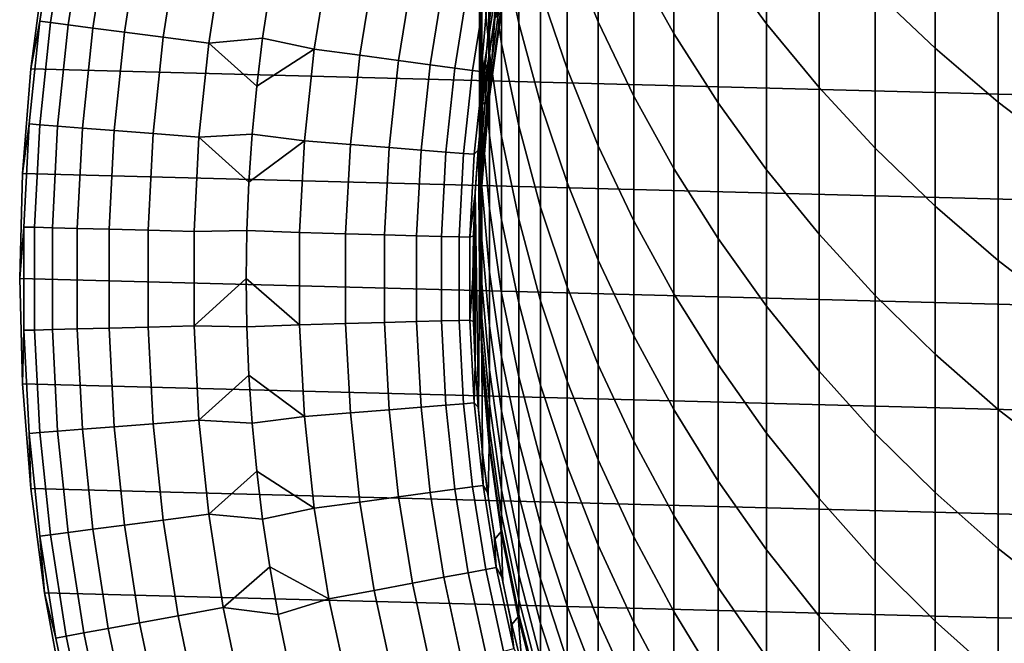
# Model space of a CAD drawing. Header units: metres. Extents: x -28 to 70, y -218 to 27.
# Tile 24 of 246: x -15.5 to -7.9, y -202.86 to -198.05. Entities that reach past the tile are written whole.
import ezdxf

# ---------------------------------------------------------------- set-up
doc = ezdxf.new("R2010")
doc.units = ezdxf.units.M
doc.layers.add('solid_10_261_002_XXX', color=7, linetype='CONTINUOUS')

msp = doc.modelspace()

# ---------------------------------------------------------------- linework, layer by layer
at = {"layer": 'solid_10_261_002_XXX'}
for points in [[(-10.105136, -196.377762, 397.230774), (-10.105136, -197.571808, 394.581421), (-9.731189, -198.082794, 394.803375), (-9.731189, -196.882507, 397.466583)], [(-11.272079, -196.456177, 391.000641), (-11.272079, -197.480026, 388.351501), (-11.031618, -198.067337, 388.569305), (-11.031618, -197.037323, 391.234406)], [(-10.756376, -196.49617, 394.114197), (-10.756376, -197.605042, 391.462799), (-10.447225, -198.157532, 391.685028), (-10.447225, -197.042374, 394.35144)], [(-8.892533, -196.545959, 400.564941), (-8.892533, -197.831009, 397.90976), (-8.430468, -198.27179, 398.115723), (-8.430468, -196.980942, 400.782837)], [(-11.777773, -196.588577, 385.048706), (-11.777773, -197.449799, 382.398163), (-11.645746, -198.078171, 382.592896), (-11.645746, -197.211395, 385.260529)], [(15.415094, -198.429962, 220.899994), (-15.309128, -197.625046, 220.899994), (-15.161278, -196.827393, 220.899994), (15.309128, -197.625046, 220.899994)], [(-11.872668, -196.815323, 382.201569), (-11.872668, -197.598694, 379.545868), (-11.777773, -198.238297, 379.725067), (-11.777773, -197.449799, 382.398163)], [(-11.930133, -196.954971, 379.365509), (-11.930133, -197.660812, 376.707062), (-11.872668, -198.309219, 376.869781), (-11.872668, -197.598694, 379.545868)], [(-11.477005, -196.880981, 388.129333), (-11.477005, -197.826233, 385.469635), (-11.272079, -198.431122, 385.675354), (-11.272079, -197.480026, 388.351501)], [(-9.731189, -196.882507, 397.466583), (-9.731189, -198.082794, 394.803375), (-9.326563, -198.57373, 395.016602), (-9.326563, -197.367432, 397.693146)], [(-11.932165, -196.984268, 373.739502), (-11.932165, -197.536423, 371.082367), (-11.949986, -198.194946, 371.209839), (-11.949986, -197.639053, 373.884918)], [(-11.949986, -197.0103, 376.543823), (-11.949986, -197.639053, 373.884918), (-11.930133, -198.293777, 374.030334), (-11.930133, -197.660812, 376.707062)], [(-8.430468, -196.980942, 400.782837), (-8.430468, -198.27179, 398.115723), (-7.941825, -198.688385, 398.310364), (-7.941825, -197.392075, 400.9888)], [(-11.783843, -197.101257, 365.546265), (-11.783843, -197.429581, 362.888977), (-11.876726, -198.090134, 362.961456), (-11.876726, -197.759583, 365.636749)], [(-11.031618, -197.037323, 391.234406), (-11.031618, -198.067337, 388.569305), (-10.756376, -198.641083, 388.782074), (-10.756376, -197.605042, 391.462799)], [(-10.447225, -197.042374, 394.35144), (-10.447225, -198.157532, 391.685028), (-10.105136, -198.693039, 391.900452), (-10.105136, -197.571808, 394.581421)], [(-11.645746, -197.211395, 385.260529), (-11.645746, -198.078171, 382.592896), (-11.477005, -198.698486, 382.785126), (-11.477005, -197.826233, 385.469635)], [(-15.222069, -197.276031, 284.28064), (-15.309169, -197.625259, 282.899994), (-15.41509, -198.42981, 282.899994), (-15.344686, -198.063324, 284.28064)], [(-15.262918, -198.073914, 285.668823), (-15.140955, -197.290817, 285.668823), (-15.222069, -197.276031, 284.28064), (-15.344686, -198.063324, 284.28064)], [(-15.126529, -198.091568, 287.052612), (-15.005654, -197.315475, 287.052612), (-15.140955, -197.290817, 285.668823), (-15.262918, -198.073914, 285.668823)], [(-14.93573, -198.116272, 288.429871), (-14.816381, -197.34996, 288.429871), (-15.005654, -197.315475, 287.052612), (-15.126529, -198.091568, 287.052612)], [(-14.690825, -198.14798, 289.798401), (-14.573432, -197.394241, 289.798401), (-14.816381, -197.34996, 288.429871), (-14.93573, -198.116272, 288.429871)], [(-14.392199, -198.186646, 291.156036), (-14.277193, -197.448227, 291.156036), (-14.573432, -197.394241, 289.798401), (-14.690825, -198.14798, 289.798401)], [(-11.876726, -197.356079, 368.302002), (-11.876726, -197.759583, 365.636749), (-11.932165, -198.422028, 365.727783), (-11.932165, -198.015808, 368.411133)], [(-9.326563, -197.367432, 397.693146), (-9.326563, -198.57373, 395.016602), (-8.892533, -199.04306, 395.220459), (-8.892533, -197.831009, 397.90976)], [(-7.941825, -197.392075, 400.9888), (-7.941825, -198.688385, 398.310364), (-7.428144, -199.079468, 398.493073), (-7.428144, -197.778015, 401.182159)], [(-14.040324, -198.232193, 292.50061), (-13.92813, -197.511826, 292.50061), (-14.277193, -197.448227, 291.156036), (-14.392199, -198.186646, 291.156036)], [(-11.783843, -197.429581, 362.888977), (-11.783843, -197.685196, 360.223724), (-11.876726, -198.347473, 360.278107), (-11.876726, -198.090134, 362.961456)], [(-11.777773, -197.449799, 382.398163), (-11.777773, -198.238297, 379.725067), (-11.645746, -198.87175, 379.902557), (-11.645746, -198.078171, 382.592896)], [(-11.272079, -197.480026, 388.351501), (-11.272079, -198.431122, 385.675354), (-11.031618, -199.02417, 385.877045), (-11.031618, -198.067337, 388.569305)], [(-13.624127, -198.193756, 293.828735), (-13.568865, -197.8255, 293.828735), (-13.92813, -197.511826, 292.50061), (-14.040324, -198.232193, 292.50061)], [(-11.932165, -197.536423, 371.082367), (-11.932165, -198.015808, 368.411133), (-11.949986, -198.677551, 368.520569), (-11.949986, -198.194946, 371.209839)], [(15.478722, -199.238312, 220.899994), (-15.415094, -198.429962, 220.899994), (-15.309128, -197.625046, 220.899994), (15.415094, -198.429962, 220.899994)], [(-15.41509, -198.42981, 282.899994), (-15.309169, -197.625259, 282.899994), (-15.309128, -197.625046, 220.899994), (-15.415094, -198.429962, 220.899994)], [(-13.224446, -198.279114, 295.15686), (-13.111452, -197.577789, 295.15686), (-13.568865, -197.8255, 293.828735), (-13.624127, -198.193756, 293.828735)], [(-12.872774, -198.326202, 296.501465), (-12.762785, -197.643524, 296.501465), (-13.111452, -197.577789, 295.15686), (-13.224446, -198.279114, 295.15686)], [(-11.949986, -197.639053, 373.884918), (-11.949986, -198.194946, 371.209839), (-11.930133, -198.853394, 371.337311), (-11.930133, -198.293777, 374.030334)], [(-11.872668, -197.598694, 379.545868), (-11.872668, -198.309219, 376.869781), (-11.777773, -198.953476, 377.031464), (-11.777773, -198.238297, 379.725067)], [(-10.756376, -197.605042, 391.462799), (-10.756376, -198.641083, 388.782074), (-10.447225, -199.199432, 388.989136), (-10.447225, -198.157532, 391.685028)], [(-10.105136, -197.571808, 394.581421), (-10.105136, -198.693039, 391.900452), (-9.731189, -199.2099, 392.108368), (-9.731189, -198.082794, 394.803375)], [(-12.57432, -198.366165, 297.8591), (-12.466881, -197.699326, 297.8591), (-12.762785, -197.643524, 296.501465), (-12.872774, -198.326202, 296.501465)], [(-12.329555, -198.398941, 299.227631), (-12.224208, -197.745087, 299.227631), (-12.466881, -197.699326, 297.8591), (-12.57432, -198.366165, 297.8591)], [(-11.930133, -197.660812, 376.707062), (-11.930133, -198.293777, 374.030334), (-11.872668, -198.946396, 374.175262), (-11.872668, -198.309219, 376.869781)], [(-11.783843, -197.685196, 360.223724), (-11.783843, -197.867905, 357.55249), (-11.876726, -198.531433, 357.588776), (-11.876726, -198.347473, 360.278107)], [(-12.138866, -198.424484, 300.604889), (-12.035148, -197.780731, 300.604889), (-12.224208, -197.745087, 299.227631), (-12.329555, -198.398941, 299.227631)], [(-12.002554, -198.442734, 301.988678), (-11.900001, -197.806213, 301.988678), (-12.035148, -197.780731, 300.604889), (-12.138866, -198.424484, 300.604889)], [(-11.876726, -197.759583, 365.636749), (-11.876726, -198.090134, 362.961456), (-11.932165, -198.754822, 363.034363), (-11.932165, -198.422028, 365.727783)], [(-11.882132, -198.372421, 320.899994), (-11.830387, -198.039612, 320.899994), (-11.777418, -197.749466, 304.757507), (-11.836335, -198.07486, 304.757507)], [(-11.836335, -198.07486, 304.757507), (-11.777418, -197.749466, 304.757507), (-11.818979, -197.821487, 303.376862)], [(-11.920835, -198.453674, 303.376862), (-11.818979, -197.821487, 303.376862), (-11.900001, -197.806213, 301.988678), (-12.002554, -198.442734, 301.988678)], [(-11.886265, -198.401764, 304.757507), (-11.836335, -198.07486, 304.757507), (-11.818979, -197.821487, 303.376862), (-11.920835, -198.453674, 303.376862)], [(-11.783843, -197.867905, 357.55249), (-11.783843, -197.9776, 354.877228), (-11.876726, -198.641861, 354.895386), (-11.876726, -198.531433, 357.588776)], [(-11.477005, -197.826233, 385.469635), (-11.477005, -198.698486, 382.785126), (-11.272079, -199.308762, 382.974243), (-11.272079, -198.431122, 385.675354)], [(-8.892533, -197.831009, 397.90976), (-8.892533, -199.04306, 395.220459), (-8.430468, -199.489304, 395.414307), (-8.430468, -198.27179, 398.115723)], [(-11.932165, -198.015808, 368.411133), (-11.932165, -198.422028, 365.727783), (-11.949986, -199.086533, 365.819122), (-11.949986, -198.677551, 368.520569)], [(-11.783843, -197.9776, 354.877228), (-11.783843, -198.01416, 352.200012), (-11.874861, -198.662018, 352.200012), (-11.876726, -198.641861, 354.895386)], [(-11.781127, -197.998154, 320.899994), (-11.874868, -198.66217, 320.899994), (-11.783843, -198.01416, 352.200012), (-11.781158, -197.998306, 352.200012)], [(-11.830387, -198.039612, 320.899994), (-11.874868, -198.66217, 320.899994), (-11.781127, -197.998154, 320.899994)], [(-11.874868, -198.66217, 320.899994), (-11.874861, -198.662018, 352.200012), (-11.783843, -198.01416, 352.200012)], [(-15.344686, -198.063324, 284.28064), (-15.41509, -198.42981, 282.899994), (-15.478758, -199.2388, 282.899994), (-15.426612, -198.855881, 284.28064)], [(-15.344408, -198.862244, 285.668823), (-15.262918, -198.073914, 285.668823), (-15.344686, -198.063324, 284.28064), (-15.426612, -198.855881, 284.28064)], [(-15.20729, -198.872864, 287.052612), (-15.126529, -198.091568, 287.052612), (-15.262918, -198.073914, 285.668823), (-15.344408, -198.862244, 285.668823)], [(-15.015472, -198.887711, 288.429871), (-14.93573, -198.116272, 288.429871), (-15.126529, -198.091568, 287.052612), (-15.20729, -198.872864, 287.052612)], [(-11.876726, -198.090134, 362.961456), (-11.876726, -198.347473, 360.278107), (-11.932165, -199.013916, 360.332855), (-11.932165, -198.754822, 363.034363)], [(-11.924552, -198.706589, 320.899994), (-11.882132, -198.372421, 320.899994), (-11.836335, -198.07486, 304.757507), (-11.886265, -198.401764, 304.757507)], [(-11.882132, -198.372421, 320.899994), (-11.874868, -198.66217, 320.899994), (-11.830387, -198.039612, 320.899994)], [(-11.645746, -198.078171, 382.592896), (-11.645746, -198.87175, 379.902557), (-11.477005, -199.497086, 380.077789), (-11.477005, -198.698486, 382.785126)], [(-11.031618, -198.067337, 388.569305), (-11.031618, -199.02417, 385.877045), (-10.756376, -199.6035, 386.074066), (-10.756376, -198.641083, 388.782074)], [(-9.731189, -198.082794, 394.803375), (-9.731189, -199.2099, 392.108368), (-9.326563, -199.706482, 392.308105), (-9.326563, -198.57373, 395.016602)], [(-14.769259, -198.906769, 289.798401), (-14.690825, -198.14798, 289.798401), (-14.93573, -198.116272, 288.429871), (-15.015472, -198.887711, 288.429871)], [(-14.46904, -198.930008, 291.156036), (-14.392199, -198.186646, 291.156036), (-14.690825, -198.14798, 289.798401), (-14.769259, -198.906769, 289.798401)], [(-10.447225, -198.157532, 391.685028), (-10.447225, -199.199432, 388.989136), (-10.105136, -199.740631, 389.18985), (-10.105136, -198.693039, 391.900452)], [(-14.115286, -198.957382, 292.50061), (-14.040324, -198.232193, 292.50061), (-14.392199, -198.186646, 291.156036), (-14.46904, -198.930008, 291.156036)], [(-13.704641, -198.934067, 293.828735), (-13.669397, -198.56337, 293.828735), (-14.040324, -198.232193, 292.50061), (-14.115286, -198.957382, 292.50061)], [(-13.669397, -198.56337, 293.828735), (-13.624127, -198.193756, 293.828735), (-14.040324, -198.232193, 292.50061)], [(-13.224446, -198.279114, 295.15686), (-13.624127, -198.193756, 293.828735), (-13.669397, -198.56337, 293.828735)], [(-11.949986, -198.194946, 371.209839), (-11.949986, -198.677551, 368.520569), (-11.930133, -199.339249, 368.630005), (-11.930133, -198.853394, 371.337311)], [(-11.777773, -198.238297, 379.725067), (-11.777773, -198.953476, 377.031464), (-11.645746, -199.591553, 377.191559), (-11.645746, -198.87175, 379.902557)], [(-13.299953, -198.985458, 295.15686), (-13.224446, -198.279114, 295.15686), (-13.669397, -198.56337, 293.828735), (-13.704641, -198.934067, 293.828735)], [(-12.946273, -199.013763, 296.501465), (-12.872774, -198.326202, 296.501465), (-13.224446, -198.279114, 295.15686), (-13.299953, -198.985458, 295.15686)], [(-11.930133, -198.293777, 374.030334), (-11.930133, -198.853394, 371.337311), (-11.872668, -199.50972, 371.464386), (-11.872668, -198.946396, 374.175262)], [(-11.872668, -198.309219, 376.869781), (-11.872668, -198.946396, 374.175262), (-11.777773, -199.594818, 374.319275), (-11.777773, -198.953476, 377.031464)], [(-8.430468, -198.27179, 398.115723), (-8.430468, -199.489304, 395.414307), (-7.941825, -199.911057, 395.597504), (-7.941825, -198.688385, 398.310364)], [(-12.646115, -199.037796, 297.8591), (-12.57432, -198.366165, 297.8591), (-12.872774, -198.326202, 296.501465), (-12.946273, -199.013763, 296.501465)], [(-12.399953, -199.057495, 299.227631), (-12.329555, -198.398941, 299.227631), (-12.57432, -198.366165, 297.8591), (-12.646115, -199.037796, 297.8591)], [(-12.208176, -199.072845, 300.604889), (-12.138866, -198.424484, 300.604889), (-12.329555, -198.398941, 299.227631), (-12.399953, -199.057495, 299.227631)], [(-11.876726, -198.347473, 360.278107), (-11.876726, -198.531433, 357.588776), (-11.932165, -199.199112, 357.625275), (-11.932165, -199.013916, 360.332855)], [(-11.924552, -198.706589, 320.899994), (-11.874868, -198.66217, 320.899994), (-11.882132, -198.372421, 320.899994)], [(-15.478758, -199.2388, 282.899994), (-15.41509, -198.42981, 282.899994), (-15.415094, -198.429962, 220.899994), (-15.478722, -199.238312, 220.899994)], [(15.5, -200.050003, 220.899994), (-15.478722, -199.238312, 220.899994), (-15.415094, -198.429962, 220.899994), (15.478722, -199.238312, 220.899994)], [(-12.071085, -199.083817, 301.988678), (-12.002554, -198.442734, 301.988678), (-12.138866, -198.424484, 300.604889), (-12.208176, -199.072845, 300.604889)], [(-11.988898, -199.090393, 303.376862), (-11.920835, -198.453674, 303.376862), (-12.002554, -198.442734, 301.988678), (-12.071085, -199.083817, 301.988678)], [(-11.959014, -199.059052, 304.757507), (-11.927168, -198.729904, 304.757507), (-11.920835, -198.453674, 303.376862), (-11.988898, -199.090393, 303.376862)], [(-11.957533, -199.041351, 320.899994), (-11.924552, -198.706589, 320.899994), (-11.886265, -198.401764, 304.757507), (-11.927168, -198.729904, 304.757507)], [(-11.932165, -198.422028, 365.727783), (-11.932165, -198.754822, 363.034363), (-11.949986, -199.421555, 363.107513), (-11.949986, -199.086533, 365.819122)], [(-11.927168, -198.729904, 304.757507), (-11.886265, -198.401764, 304.757507), (-11.920835, -198.453674, 303.376862)], [(-11.272079, -198.431122, 385.675354), (-11.272079, -199.308762, 382.974243), (-11.031618, -199.907104, 383.159637), (-11.031618, -199.02417, 385.877045)], [(-11.876726, -198.531433, 357.588776), (-11.876726, -198.641861, 354.895386), (-11.932165, -199.310287, 354.913666), (-11.932165, -199.199112, 357.625275)], [(-9.326563, -198.57373, 395.016602), (-9.326563, -199.706482, 392.308105), (-8.892533, -200.181198, 392.499084), (-8.892533, -199.04306, 395.220459)], [(-11.949986, -198.677551, 368.520569), (-11.949986, -199.086533, 365.819122), (-11.930133, -199.750961, 365.910461), (-11.930133, -199.339249, 368.630005)], [(-11.876726, -198.641861, 354.895386), (-11.876726, -198.67868, 352.200012), (-11.9312, -199.329956, 352.200012), (-11.932165, -199.310287, 354.913666)], [(-11.931177, -199.32988, 320.899994), (-11.9312, -199.329956, 352.200012), (-11.876726, -198.67868, 352.200012)], [(-11.874868, -198.66217, 320.899994), (-11.931177, -199.32988, 320.899994), (-11.876726, -198.67868, 352.200012), (-11.874861, -198.662018, 352.200012)], [(-11.924552, -198.706589, 320.899994), (-11.931177, -199.32988, 320.899994), (-11.874868, -198.66217, 320.899994)], [(-11.874861, -198.662018, 352.200012), (-11.876726, -198.67868, 352.200012), (-11.876726, -198.641861, 354.895386)], [(-11.477005, -198.698486, 382.785126), (-11.477005, -199.497086, 380.077789), (-11.272079, -200.112305, 380.250153), (-11.272079, -199.308762, 382.974243)], [(-10.756376, -198.641083, 388.782074), (-10.756376, -199.6035, 386.074066), (-10.447225, -200.167313, 386.265808), (-10.447225, -199.199432, 388.989136)], [(-10.105136, -198.693039, 391.900452), (-10.105136, -199.740631, 389.18985), (-9.731189, -200.262985, 389.383575), (-9.731189, -199.2099, 392.108368)], [(-7.941825, -198.688385, 398.310364), (-7.941825, -199.911057, 395.597504), (-7.428144, -200.306992, 395.76947), (-7.428144, -199.079468, 398.493073)], [(-11.981105, -199.377136, 320.899994), (-11.957533, -199.041351, 320.899994), (-11.927168, -198.729904, 304.757507), (-11.959014, -199.059052, 304.757507)], [(-11.957533, -199.041351, 320.899994), (-11.931177, -199.32988, 320.899994), (-11.924552, -198.706589, 320.899994)], [(-11.932165, -198.754822, 363.034363), (-11.932165, -199.013916, 360.332855), (-11.949986, -199.682404, 360.387756), (-11.949986, -199.421555, 363.107513)], [(-15.426612, -198.855881, 284.28064), (-15.478758, -199.2388, 282.899994), (-15.5, -200.050003, 282.899994), (-15.467629, -199.651611, 284.28064)], [(-15.385207, -199.653732, 285.668823), (-15.344408, -198.862244, 285.668823), (-15.426612, -198.855881, 284.28064), (-15.467629, -199.651611, 284.28064)], [(-11.930133, -198.853394, 371.337311), (-11.930133, -199.339249, 368.630005), (-11.872668, -199.998795, 368.739105), (-11.872668, -199.50972, 371.464386)], [(-15.247724, -199.657272, 287.052612), (-15.20729, -198.872864, 287.052612), (-15.344408, -198.862244, 285.668823), (-15.385207, -199.653732, 285.668823)], [(-15.055397, -199.662231, 288.429871), (-15.015472, -198.887711, 288.429871), (-15.20729, -198.872864, 287.052612), (-15.247724, -199.657272, 287.052612)], [(-14.808529, -199.668579, 289.798401), (-14.769259, -198.906769, 289.798401), (-15.015472, -198.887711, 288.429871), (-15.055397, -199.662231, 288.429871)], [(-14.507511, -199.676331, 291.156036), (-14.46904, -198.930008, 291.156036), (-14.769259, -198.906769, 289.798401), (-14.808529, -199.668579, 289.798401)], [(-14.152817, -199.685471, 292.50061), (-14.115286, -198.957382, 292.50061), (-14.46904, -198.930008, 291.156036), (-14.507511, -199.676331, 291.156036)], [(-11.645746, -198.87175, 379.902557), (-11.645746, -199.591553, 377.191559), (-11.477005, -200.221436, 377.34964), (-11.477005, -199.497086, 380.077789)], [(-13.744958, -199.677658, 293.828735), (-13.729835, -199.305588, 293.828735), (-14.115286, -198.957382, 292.50061), (-14.152817, -199.685471, 292.50061)], [(-13.729835, -199.305588, 293.828735), (-13.704641, -198.934067, 293.828735), (-14.115286, -198.957382, 292.50061)], [(-13.337761, -199.694809, 295.15686), (-13.299953, -198.985458, 295.15686), (-13.729835, -199.305588, 293.828735), (-13.744958, -199.677658, 293.828735)], [(-13.299953, -198.985458, 295.15686), (-13.704641, -198.934067, 293.828735), (-13.729835, -199.305588, 293.828735)], [(-12.983075, -199.704254, 296.501465), (-12.946273, -199.013763, 296.501465), (-13.299953, -198.985458, 295.15686), (-13.337761, -199.694809, 295.15686)], [(-11.872668, -198.946396, 374.175262), (-11.872668, -199.50972, 371.464386), (-11.777773, -200.16185, 371.590637), (-11.777773, -199.594818, 374.319275)], [(-11.777773, -198.953476, 377.031464), (-11.777773, -199.594818, 374.319275), (-11.645746, -200.23703, 374.461914), (-11.645746, -199.591553, 377.191559)], [(-12.682064, -199.71228, 297.8591), (-12.646115, -199.037796, 297.8591), (-12.946273, -199.013763, 296.501465), (-12.983075, -199.704254, 296.501465)], [(-12.435202, -199.718857, 299.227631), (-12.399953, -199.057495, 299.227631), (-12.646115, -199.037796, 297.8591), (-12.682064, -199.71228, 297.8591)], [(-12.242879, -199.723969, 300.604889), (-12.208176, -199.072845, 300.604889), (-12.399953, -199.057495, 299.227631), (-12.435202, -199.718857, 299.227631)], [(-12.105399, -199.727631, 301.988678), (-12.071085, -199.083817, 301.988678), (-12.208176, -199.072845, 300.604889), (-12.242879, -199.723969, 300.604889)], [(-12.022979, -199.729828, 303.376862), (-11.988898, -199.090393, 303.376862), (-12.071085, -199.083817, 301.988678), (-12.105399, -199.727631, 301.988678)], [(-11.959014, -199.059052, 304.757507), (-11.988898, -199.090393, 303.376862), (-12.022979, -199.729828, 303.376862), (-11.981778, -199.388947, 304.757507)], [(-11.995271, -199.713608, 320.899994), (-11.981105, -199.377136, 320.899994), (-11.959014, -199.059052, 304.757507), (-11.981778, -199.388947, 304.757507)], [(-11.981105, -199.377136, 320.899994), (-11.957533, -201.058655, 320.899994), (-11.95, -200, 320.899994), (-11.957533, -199.041351, 320.899994)], [(-11.957533, -199.041351, 320.899994), (-11.95, -200, 320.899994), (-11.931177, -199.32988, 320.899994)], [(-11.932165, -199.013916, 360.332855), (-11.932165, -199.199112, 357.625275), (-11.949986, -199.868851, 357.661896), (-11.949986, -199.682404, 360.387756)], [(-11.031618, -199.02417, 385.877045), (-11.031618, -199.907104, 383.159637), (-10.756376, -200.491608, 383.34079), (-10.756376, -199.6035, 386.074066)], [(-8.892533, -199.04306, 395.220459), (-8.892533, -200.181198, 392.499084), (-8.430468, -200.632568, 392.680634), (-8.430468, -199.489304, 395.414307)], [(-11.949986, -199.086533, 365.819122), (-11.949986, -199.421555, 363.107513), (-11.930133, -200.088242, 363.180664), (-11.930133, -199.750961, 365.910461)], [(-11.932165, -199.199112, 357.625275), (-11.932165, -199.310287, 354.913666), (-11.949986, -199.980789, 354.931976), (-11.949986, -199.868851, 357.661896)], [(-10.447225, -199.199432, 388.989136), (-10.447225, -200.167313, 386.265808), (-10.105136, -200.713791, 386.45166), (-10.105136, -199.740631, 389.18985)], [(-9.731189, -199.2099, 392.108368), (-9.731189, -200.262985, 389.383575), (-9.326563, -200.764816, 389.569702), (-9.326563, -199.706482, 392.308105)], [(-15.478722, -199.238312, 220.899994), (-15.5, -200.050003, 220.899994), (-15.5, -200.050003, 221.899994), (-15.478758, -199.2388, 282.899994)], [(15.478722, -200.861694, 220.899994), (-15.5, -200.050003, 220.899994), (-15.478722, -199.238312, 220.899994), (15.5, -200.050003, 220.899994)], [(-15.5, -200.050003, 282.899994), (-15.478758, -199.2388, 282.899994), (-15.5, -200.050003, 221.899994)], [(-11.932165, -199.310287, 354.913666), (-11.932165, -199.347366, 352.200012), (-11.95, -200, 352.200012), (-11.949986, -199.980789, 354.931976)], [(-11.9312, -199.329956, 352.200012), (-11.932165, -199.347366, 352.200012), (-11.932165, -199.310287, 354.913666)], [(-11.272079, -199.308762, 382.974243), (-11.272079, -200.112305, 380.250153), (-11.031618, -200.715485, 380.419159), (-11.031618, -199.907104, 383.159637)], [(-11.995443, -199.719345, 304.757507), (-11.981778, -199.388947, 304.757507), (-12.022979, -199.729828, 303.376862)], [(-11.995271, -199.713608, 320.899994), (-11.981778, -199.388947, 304.757507), (-11.995443, -199.719345, 304.757507)], [(-11.981105, -200.72287, 320.899994), (-11.981105, -199.377136, 320.899994), (-11.995271, -199.713608, 320.899994)], [(-11.957533, -201.058655, 320.899994), (-11.981105, -199.377136, 320.899994), (-11.981105, -200.72287, 320.899994)], [(-11.931177, -199.32988, 320.899994), (-11.95, -200, 320.899994), (-11.932165, -199.347366, 352.200012), (-11.9312, -199.329956, 352.200012)], [(-11.95, -200, 320.899994), (-11.95, -200, 352.200012), (-11.932165, -199.347366, 352.200012)], [(-11.930133, -199.339249, 368.630005), (-11.930133, -199.750961, 365.910461), (-11.872668, -200.413239, 366.001495), (-11.872668, -199.998795, 368.739105)], [(-11.949986, -199.421555, 363.107513), (-11.949986, -199.682404, 360.387756), (-11.930133, -200.35083, 360.442688), (-11.930133, -200.088242, 363.180664)], [(-11.872668, -199.50972, 371.464386), (-11.872668, -199.998795, 368.739105), (-11.777773, -200.654129, 368.847473), (-11.777773, -200.16185, 371.590637)], [(-11.477005, -199.497086, 380.077789), (-11.477005, -200.221436, 377.34964), (-11.272079, -200.841141, 377.505127), (-11.272079, -200.112305, 380.250153)], [(-8.430468, -199.489304, 395.414307), (-8.430468, -200.632568, 392.680634), (-7.941825, -201.059174, 392.852264), (-7.941825, -199.911057, 395.597504)], [(-11.777773, -199.594818, 374.319275), (-11.777773, -200.16185, 371.590637), (-11.645746, -200.807709, 371.715668), (-11.645746, -200.23703, 374.461914)], [(-11.645746, -199.591553, 377.191559), (-11.645746, -200.23703, 374.461914), (-11.477005, -200.871002, 374.602722), (-11.477005, -200.221436, 377.34964)], [(-10.756376, -199.6035, 386.074066), (-10.756376, -200.491608, 383.34079), (-10.447225, -201.060425, 383.517059), (-10.447225, -200.167313, 386.265808)], [(-15.467629, -199.651611, 284.28064), (-15.5, -200.050003, 282.899994), (-15.478758, -200.861206, 282.899994), (-15.467629, -200.448395, 284.28064)], [(-15.385207, -200.446274, 285.668823), (-15.385207, -199.653732, 285.668823), (-15.467629, -199.651611, 284.28064), (-15.467629, -200.448395, 284.28064)], [(-15.247724, -200.442734, 287.052612), (-15.247724, -199.657272, 287.052612), (-15.385207, -199.653732, 285.668823), (-15.385207, -200.446274, 285.668823)], [(-15.055397, -200.437775, 288.429871), (-15.055397, -199.662231, 288.429871), (-15.247724, -199.657272, 287.052612), (-15.247724, -200.442734, 287.052612)], [(-14.808529, -200.431412, 289.798401), (-14.808529, -199.668579, 289.798401), (-15.055397, -199.662231, 288.429871), (-15.055397, -200.437775, 288.429871)], [(-14.507511, -200.42366, 291.156036), (-14.507511, -199.676331, 291.156036), (-14.808529, -199.668579, 289.798401), (-14.808529, -200.431412, 289.798401)], [(-14.152817, -200.41452, 292.50061), (-14.152817, -199.685471, 292.50061), (-14.507511, -199.676331, 291.156036), (-14.507511, -200.42366, 291.156036)], [(-13.744958, -199.677658, 293.828735), (-14.152817, -199.685471, 292.50061), (-14.152817, -200.41452, 292.50061), (-13.75, -200.050003, 293.828735)], [(-13.337761, -200.405182, 295.15686), (-13.337761, -199.694809, 295.15686), (-13.744958, -199.677658, 293.828735), (-13.75, -200.050003, 293.828735)], [(-11.949986, -199.682404, 360.387756), (-11.949986, -199.868851, 357.661896), (-11.930133, -200.538528, 357.698547), (-11.930133, -200.35083, 360.442688)], [(-12.983075, -200.395737, 296.501465), (-12.983075, -199.704254, 296.501465), (-13.337761, -199.694809, 295.15686), (-13.337761, -200.405182, 295.15686)], [(-12.682064, -200.387726, 297.8591), (-12.682064, -199.71228, 297.8591), (-12.983075, -199.704254, 296.501465), (-12.983075, -200.395737, 296.501465)], [(-12.435202, -200.381149, 299.227631), (-12.435202, -199.718857, 299.227631), (-12.682064, -199.71228, 297.8591), (-12.682064, -200.387726, 297.8591)], [(-12.242879, -200.376022, 300.604889), (-12.242879, -199.723969, 300.604889), (-12.435202, -199.718857, 299.227631), (-12.435202, -200.381149, 299.227631)], [(-12.105399, -200.37236, 301.988678), (-12.105399, -199.727631, 301.988678), (-12.242879, -199.723969, 300.604889), (-12.242879, -200.376022, 300.604889)], [(-12.022979, -200.370178, 303.376862), (-12.022979, -199.729828, 303.376862), (-12.105399, -199.727631, 301.988678), (-12.105399, -200.37236, 301.988678)], [(-11.995443, -199.719345, 304.757507), (-12.022979, -199.729828, 303.376862), (-12.022979, -200.370178, 303.376862), (-12, -200.050003, 304.757507)], [(-12, -200.050003, 320.899994), (-11.995271, -199.713608, 320.899994), (-11.995443, -199.719345, 304.757507), (-12, -200.050003, 304.757507)], [(-11.995271, -200.386398, 320.899994), (-11.995271, -199.713608, 320.899994), (-12, -200.050003, 320.899994)], [(-11.981105, -200.72287, 320.899994), (-11.995271, -199.713608, 320.899994), (-11.995271, -200.386398, 320.899994)], [(-11.930133, -199.750961, 365.910461), (-11.930133, -200.088242, 363.180664), (-11.872668, -200.752762, 363.253571), (-11.872668, -200.413239, 366.001495)], [(-10.105136, -199.740631, 389.18985), (-10.105136, -200.713791, 386.45166), (-9.731189, -201.241226, 386.631042), (-9.731189, -200.262985, 389.383575)], [(-9.326563, -199.706482, 392.308105), (-9.326563, -200.764816, 389.569702), (-8.892533, -201.244583, 389.74762), (-8.892533, -200.181198, 392.499084)], [(-11.949986, -199.868851, 357.661896), (-11.949986, -199.980789, 354.931976), (-11.930133, -200.651215, 354.950287), (-11.930133, -200.538528, 357.698547)], [(-11.031618, -199.907104, 383.159637), (-11.031618, -200.715485, 380.419159), (-10.756376, -201.304718, 380.584259), (-10.756376, -200.491608, 383.34079)], [(-7.941825, -199.911057, 395.597504), (-7.941825, -201.059174, 392.852264), (-7.428144, -201.459656, 393.013367), (-7.428144, -200.306992, 395.76947)], [(-11.95, -200, 352.200012), (-11.949986, -200.018097, 352.200012), (-11.949986, -199.980789, 354.931976)], [(-11.949986, -199.980789, 354.931976), (-11.949986, -200.018097, 352.200012), (-11.9312, -200.670044, 352.200012), (-11.930133, -200.651215, 354.950287)], [(-15.478758, -200.861206, 282.899994), (-15.5, -200.050003, 282.899994), (-15.5, -200.050003, 221.899994), (-15.478758, -200.861206, 221.899994)], [(-15.5, -200.050003, 220.899994), (-15.478722, -200.861694, 220.899994), (-15.478758, -200.861206, 221.899994), (-15.5, -200.050003, 221.899994)], [(15.415094, -201.670044, 220.899994), (-15.478722, -200.861694, 220.899994), (-15.5, -200.050003, 220.899994), (15.478722, -200.861694, 220.899994)], [(-13.744958, -200.422348, 293.828735), (-13.75, -200.050003, 293.828735), (-14.152817, -200.41452, 292.50061)], [(-13.337761, -200.405182, 295.15686), (-13.75, -200.050003, 293.828735), (-13.744958, -200.422348, 293.828735)], [(-11.995443, -200.380646, 304.757507), (-12, -200.050003, 304.757507), (-12.022979, -200.370178, 303.376862)], [(-11.995271, -200.386398, 320.899994), (-12, -200.050003, 320.899994), (-12, -200.050003, 304.757507), (-11.995443, -200.380646, 304.757507)], [(-11.957533, -201.058655, 320.899994), (-11.924552, -201.393402, 320.899994), (-11.931177, -200.67012, 320.899994), (-11.95, -200, 320.899994)], [(-11.95, -200, 320.899994), (-11.931177, -200.67012, 320.899994), (-11.949986, -200.018097, 352.200012), (-11.95, -200, 352.200012)], [(-11.931177, -200.67012, 320.899994), (-11.9312, -200.670044, 352.200012), (-11.949986, -200.018097, 352.200012)], [(-11.872668, -199.998795, 368.739105), (-11.872668, -200.413239, 366.001495), (-11.777773, -201.071289, 366.091919), (-11.777773, -200.654129, 368.847473)], [(-11.930133, -200.088242, 363.180664), (-11.930133, -200.35083, 360.442688), (-11.872668, -201.01709, 360.497406), (-11.872668, -200.752762, 363.253571)], [(-11.272079, -200.112305, 380.250153), (-11.272079, -200.841141, 377.505127), (-11.031618, -201.4487, 377.657593), (-11.031618, -200.715485, 380.419159)], [(-11.777773, -200.16185, 371.590637), (-11.777773, -200.654129, 368.847473), (-11.645746, -201.303162, 368.954834), (-11.645746, -200.807709, 371.715668)], [(-11.477005, -200.221436, 377.34964), (-11.477005, -200.871002, 374.602722), (-11.272079, -201.49472, 374.741241), (-11.272079, -200.841141, 377.505127)], [(-10.447225, -200.167313, 386.265808), (-10.447225, -201.060425, 383.517059), (-10.105136, -201.611786, 383.687897), (-10.105136, -200.713791, 386.45166)], [(-8.892533, -200.181198, 392.499084), (-8.892533, -201.244583, 389.74762), (-8.430468, -201.700745, 389.916779), (-8.430468, -200.632568, 392.680634)], [(-11.645746, -200.23703, 374.461914), (-11.645746, -200.807709, 371.715668), (-11.477005, -201.445282, 371.839081), (-11.477005, -200.871002, 374.602722)], [(-9.731189, -200.262985, 389.383575), (-9.731189, -201.241226, 386.631042), (-9.326563, -201.747971, 386.803375), (-9.326563, -200.764816, 389.569702)], [(-12.208176, -201.027161, 300.604889), (-12.242879, -200.376022, 300.604889), (-12.435202, -200.381149, 299.227631), (-12.399953, -201.042511, 299.227631)], [(-12.071085, -201.01619, 301.988678), (-12.105399, -200.37236, 301.988678), (-12.242879, -200.376022, 300.604889), (-12.208176, -201.027161, 300.604889)], [(-11.988898, -201.009613, 303.376862), (-12.022979, -200.370178, 303.376862), (-12.105399, -200.37236, 301.988678), (-12.071085, -201.01619, 301.988678)], [(-11.981778, -200.71106, 304.757507), (-11.995443, -200.380646, 304.757507), (-12.022979, -200.370178, 303.376862), (-11.988898, -201.009613, 303.376862)], [(-11.930133, -200.35083, 360.442688), (-11.930133, -200.538528, 357.698547), (-11.872668, -201.206055, 357.735046), (-11.872668, -201.01709, 360.497406)], [(-15.467629, -200.448395, 284.28064), (-15.478758, -200.861206, 282.899994), (-15.41509, -201.670197, 282.899994), (-15.426612, -201.24411, 284.28064)], [(-15.344408, -201.237747, 285.668823), (-15.385207, -200.446274, 285.668823), (-15.467629, -200.448395, 284.28064), (-15.426612, -201.24411, 284.28064)], [(-15.20729, -201.227142, 287.052612), (-15.247724, -200.442734, 287.052612), (-15.385207, -200.446274, 285.668823), (-15.344408, -201.237747, 285.668823)], [(-15.015472, -201.212296, 288.429871), (-15.055397, -200.437775, 288.429871), (-15.247724, -200.442734, 287.052612), (-15.20729, -201.227142, 287.052612)], [(-14.769259, -201.193237, 289.798401), (-14.808529, -200.431412, 289.798401), (-15.055397, -200.437775, 288.429871), (-15.015472, -201.212296, 288.429871)], [(-14.46904, -201.169998, 291.156036), (-14.507511, -200.42366, 291.156036), (-14.808529, -200.431412, 289.798401), (-14.769259, -201.193237, 289.798401)], [(-14.115286, -201.142609, 292.50061), (-14.152817, -200.41452, 292.50061), (-14.507511, -200.42366, 291.156036), (-14.46904, -201.169998, 291.156036)], [(-13.729835, -200.794403, 293.828735), (-13.744958, -200.422348, 293.828735), (-14.152817, -200.41452, 292.50061), (-14.115286, -201.142609, 292.50061)], [(-13.299953, -201.114548, 295.15686), (-13.337761, -200.405182, 295.15686), (-13.744958, -200.422348, 293.828735), (-13.729835, -200.794403, 293.828735)], [(-12.946273, -201.086243, 296.501465), (-12.983075, -200.395737, 296.501465), (-13.337761, -200.405182, 295.15686), (-13.299953, -201.114548, 295.15686)], [(-12.646115, -201.06221, 297.8591), (-12.682064, -200.387726, 297.8591), (-12.983075, -200.395737, 296.501465), (-12.946273, -201.086243, 296.501465)], [(-12.399953, -201.042511, 299.227631), (-12.435202, -200.381149, 299.227631), (-12.682064, -200.387726, 297.8591), (-12.646115, -201.06221, 297.8591)], [(-11.981105, -200.72287, 320.899994), (-11.995271, -200.386398, 320.899994), (-11.995443, -200.380646, 304.757507), (-11.981778, -200.71106, 304.757507)], [(-11.872668, -200.413239, 366.001495), (-11.872668, -200.752762, 363.253571), (-11.777773, -201.41304, 363.325989), (-11.777773, -201.071289, 366.091919)], [(-10.756376, -200.491608, 383.34079), (-10.756376, -201.304718, 380.584259), (-10.447225, -201.878143, 380.744904), (-10.447225, -201.060425, 383.517059)], [(-11.930133, -200.538528, 357.698547), (-11.930133, -200.651215, 354.950287), (-11.872668, -201.319473, 354.968567), (-11.872668, -201.206055, 357.735046)], [(-11.9312, -200.670044, 352.200012), (-11.930133, -200.688782, 352.200012), (-11.930133, -200.651215, 354.950287)], [(-11.931177, -200.67012, 320.899994), (-11.874868, -201.33783, 320.899994), (-11.930133, -200.688782, 352.200012), (-11.9312, -200.670044, 352.200012)], [(-11.924552, -201.393402, 320.899994), (-11.882132, -201.727585, 320.899994), (-11.874868, -201.33783, 320.899994), (-11.931177, -200.67012, 320.899994)], [(-11.930133, -200.651215, 354.950287), (-11.930133, -200.688782, 352.200012), (-11.874861, -201.337982, 352.200012), (-11.872668, -201.319473, 354.968567)], [(-11.777773, -200.654129, 368.847473), (-11.777773, -201.071289, 366.091919), (-11.645746, -201.723022, 366.181519), (-11.645746, -201.303162, 368.954834)], [(-8.430468, -200.632568, 392.680634), (-8.430468, -201.700745, 389.916779), (-7.941825, -202.131866, 390.07666), (-7.941825, -201.059174, 392.852264)], [(-11.959014, -201.040955, 304.757507), (-11.981778, -200.71106, 304.757507), (-11.988898, -201.009613, 303.376862)], [(-11.957533, -201.058655, 320.899994), (-11.981105, -200.72287, 320.899994), (-11.981778, -200.71106, 304.757507), (-11.959014, -201.040955, 304.757507)], [(-11.874868, -201.33783, 320.899994), (-11.874861, -201.337982, 352.200012), (-11.930133, -200.688782, 352.200012)], [(-11.872668, -200.752762, 363.253571), (-11.872668, -201.01709, 360.497406), (-11.777773, -201.679092, 360.551788), (-11.777773, -201.41304, 363.325989)], [(-11.031618, -200.715485, 380.419159), (-11.031618, -201.4487, 377.657593), (-10.756376, -202.042221, 377.806549), (-10.756376, -201.304718, 380.584259)], [(-10.105136, -200.713791, 386.45166), (-10.105136, -201.611786, 383.687897), (-9.731189, -202.143936, 383.852814), (-9.731189, -201.241226, 386.631042)], [(-13.704641, -201.165939, 293.828735), (-13.729835, -200.794403, 293.828735), (-14.115286, -201.142609, 292.50061)], [(-13.299953, -201.114548, 295.15686), (-13.729835, -200.794403, 293.828735), (-13.704641, -201.165939, 293.828735)], [(-11.645746, -200.807709, 371.715668), (-11.645746, -201.303162, 368.954834), (-11.477005, -201.943878, 369.060791), (-11.477005, -201.445282, 371.839081)], [(-9.326563, -200.764816, 389.569702), (-9.326563, -201.747971, 386.803375), (-8.892533, -202.232407, 386.96814), (-8.892533, -201.244583, 389.74762)], [(-15.41509, -201.670197, 282.899994), (-15.478758, -200.861206, 282.899994), (-15.478758, -200.861206, 221.899994), (-15.41509, -201.670197, 221.899994)], [(-15.478722, -200.861694, 220.899994), (-15.415094, -201.670044, 220.899994), (-15.41509, -201.670197, 221.899994), (-15.478758, -200.861206, 221.899994)], [(15.309128, -202.47496, 220.899994), (-15.415094, -201.670044, 220.899994), (-15.478722, -200.861694, 220.899994), (15.415094, -201.670044, 220.899994)], [(-11.477005, -200.871002, 374.602722), (-11.477005, -201.445282, 371.839081), (-11.272079, -202.072556, 371.96051), (-11.272079, -201.49472, 374.741241)], [(-11.272079, -200.841141, 377.505127), (-11.272079, -201.49472, 374.741241), (-11.031618, -202.106216, 374.877045), (-11.031618, -201.4487, 377.657593)], [(-12.329555, -201.70105, 299.227631), (-12.399953, -201.042511, 299.227631), (-12.646115, -201.06221, 297.8591), (-12.57432, -201.733826, 297.8591)], [(-12.138866, -201.675522, 300.604889), (-12.208176, -201.027161, 300.604889), (-12.399953, -201.042511, 299.227631), (-12.329555, -201.70105, 299.227631)], [(-12.002554, -201.657272, 301.988678), (-12.071085, -201.01619, 301.988678), (-12.208176, -201.027161, 300.604889), (-12.138866, -201.675522, 300.604889)], [(-11.920835, -201.646317, 303.376862), (-11.988898, -201.009613, 303.376862), (-12.071085, -201.01619, 301.988678), (-12.002554, -201.657272, 301.988678)], [(-11.927168, -201.370102, 304.757507), (-11.959014, -201.040955, 304.757507), (-11.988898, -201.009613, 303.376862), (-11.920835, -201.646317, 303.376862)], [(-11.924552, -201.393402, 320.899994), (-11.957533, -201.058655, 320.899994), (-11.959014, -201.040955, 304.757507), (-11.927168, -201.370102, 304.757507)], [(-11.872668, -201.01709, 360.497406), (-11.872668, -201.206055, 357.735046), (-11.777773, -201.869293, 357.771301), (-11.777773, -201.679092, 360.551788)], [(-10.447225, -201.060425, 383.517059), (-10.447225, -201.878143, 380.744904), (-10.105136, -202.43396, 380.900635), (-10.105136, -201.611786, 383.687897)], [(-7.941825, -201.059174, 392.852264), (-7.941825, -202.131866, 390.07666), (-7.428144, -202.536606, 390.226776), (-7.428144, -201.459656, 393.013367)], [(-13.224446, -201.820892, 295.15686), (-13.299953, -201.114548, 295.15686), (-13.704641, -201.165939, 293.828735), (-13.669397, -201.536636, 293.828735)], [(-12.872774, -201.773804, 296.501465), (-12.946273, -201.086243, 296.501465), (-13.299953, -201.114548, 295.15686), (-13.224446, -201.820892, 295.15686)], [(-12.57432, -201.733826, 297.8591), (-12.646115, -201.06221, 297.8591), (-12.946273, -201.086243, 296.501465), (-12.872774, -201.773804, 296.501465)], [(-11.777773, -201.071289, 366.091919), (-11.777773, -201.41304, 363.325989), (-11.645746, -202.066971, 363.397736), (-11.645746, -201.723022, 366.181519)], [(-14.93573, -201.983734, 288.429871), (-15.015472, -201.212296, 288.429871), (-15.20729, -201.227142, 287.052612), (-15.126529, -202.008438, 287.052612)], [(-14.690825, -201.952026, 289.798401), (-14.769259, -201.193237, 289.798401), (-15.015472, -201.212296, 288.429871), (-14.93573, -201.983734, 288.429871)], [(-14.392199, -201.913361, 291.156036), (-14.46904, -201.169998, 291.156036), (-14.769259, -201.193237, 289.798401), (-14.690825, -201.952026, 289.798401)], [(-14.040324, -201.867798, 292.50061), (-14.115286, -201.142609, 292.50061), (-14.46904, -201.169998, 291.156036), (-14.392199, -201.913361, 291.156036)], [(-13.669397, -201.536636, 293.828735), (-13.704641, -201.165939, 293.828735), (-14.115286, -201.142609, 292.50061), (-14.040324, -201.867798, 292.50061)], [(-11.872668, -201.206055, 357.735046), (-11.872668, -201.319473, 354.968567), (-11.777773, -201.983459, 354.986694), (-11.777773, -201.869293, 357.771301)], [(-15.262918, -202.026093, 285.668823), (-15.344408, -201.237747, 285.668823), (-15.426612, -201.24411, 284.28064), (-15.344686, -202.036682, 284.28064)], [(-15.426612, -201.24411, 284.28064), (-15.41509, -201.670197, 282.899994), (-15.309169, -202.474731, 282.899994), (-15.344686, -202.036682, 284.28064)], [(-15.126529, -202.008438, 287.052612), (-15.20729, -201.227142, 287.052612), (-15.344408, -201.237747, 285.668823), (-15.262918, -202.026093, 285.668823)], [(-9.731189, -201.241226, 386.631042), (-9.731189, -202.143936, 383.852814), (-9.326563, -202.655197, 384.01123), (-9.326563, -201.747971, 386.803375)], [(-8.892533, -201.244583, 389.74762), (-8.892533, -202.232407, 386.96814), (-8.430468, -202.693024, 387.124786), (-8.430468, -201.700745, 389.916779)], [(-11.882132, -201.727585, 320.899994), (-11.830387, -202.060394, 320.899994), (-11.781127, -202.001846, 320.899994), (-11.874868, -201.33783, 320.899994)], [(-11.874868, -201.33783, 320.899994), (-11.781127, -202.001846, 320.899994), (-11.872668, -201.3573, 352.200012), (-11.874861, -201.337982, 352.200012)], [(-11.874861, -201.337982, 352.200012), (-11.872668, -201.3573, 352.200012), (-11.872668, -201.319473, 354.968567)], [(-11.872668, -201.319473, 354.968567), (-11.872668, -201.3573, 352.200012), (-11.781158, -202.001694, 352.200012), (-11.777773, -201.983459, 354.986694)], [(-11.781127, -202.001846, 320.899994), (-11.781158, -202.001694, 352.200012), (-11.872668, -201.3573, 352.200012)], [(-11.645746, -201.303162, 368.954834), (-11.645746, -201.723022, 366.181519), (-11.477005, -202.366379, 366.269928), (-11.477005, -201.943878, 369.060791)], [(-10.756376, -201.304718, 380.584259), (-10.756376, -202.042221, 377.806549), (-10.447225, -202.619827, 377.951477), (-10.447225, -201.878143, 380.744904)], [(-11.886265, -201.698242, 304.757507), (-11.927168, -201.370102, 304.757507), (-11.920835, -201.646317, 303.376862)], [(-11.882132, -201.727585, 320.899994), (-11.924552, -201.393402, 320.899994), (-11.927168, -201.370102, 304.757507), (-11.886265, -201.698242, 304.757507)], [(-11.777773, -201.41304, 363.325989), (-11.777773, -201.679092, 360.551788), (-11.645746, -202.334747, 360.605621), (-11.645746, -202.066971, 363.397736)], [(-11.477005, -201.445282, 371.839081), (-11.477005, -201.943878, 369.060791), (-11.272079, -202.574219, 369.16507), (-11.272079, -202.072556, 371.96051)], [(-11.272079, -201.49472, 374.741241), (-11.272079, -202.072556, 371.96051), (-11.031618, -202.687546, 372.07959), (-11.031618, -202.106216, 374.877045)], [(-11.031618, -201.4487, 377.657593), (-11.031618, -202.106216, 374.877045), (-10.756376, -202.703598, 375.009735), (-10.756376, -202.042221, 377.806549)], [(-13.624127, -201.90625, 293.828735), (-13.669397, -201.536636, 293.828735), (-14.040324, -201.867798, 292.50061)], [(-13.224446, -201.820892, 295.15686), (-13.669397, -201.536636, 293.828735), (-13.624127, -201.90625, 293.828735)], [(-15.415094, -201.670044, 220.899994), (-15.309128, -202.47496, 220.899994), (-15.309169, -202.474731, 221.899994), (-15.41509, -201.670197, 221.899994)], [(15.161278, -203.272614, 220.899994), (-15.309128, -202.47496, 220.899994), (-15.415094, -201.670044, 220.899994), (15.309128, -202.47496, 220.899994)], [(-15.309169, -202.474731, 282.899994), (-15.41509, -201.670197, 282.899994), (-15.41509, -201.670197, 221.899994), (-15.309169, -202.474731, 221.899994)], [(-11.900001, -202.293793, 301.988678), (-12.002554, -201.657272, 301.988678), (-12.138866, -201.675522, 300.604889), (-12.035148, -202.319275, 300.604889)], [(-11.818979, -202.278519, 303.376862), (-11.920835, -201.646317, 303.376862), (-12.002554, -201.657272, 301.988678), (-11.900001, -202.293793, 301.988678)], [(-11.836335, -202.025131, 304.757507), (-11.886265, -201.698242, 304.757507), (-11.920835, -201.646317, 303.376862), (-11.818979, -202.278519, 303.376862)], [(-10.105136, -201.611786, 383.687897), (-10.105136, -202.43396, 380.900635), (-9.731189, -202.970413, 381.050964), (-9.731189, -202.143936, 383.852814)], [(-12.466881, -202.400681, 297.8591), (-12.57432, -201.733826, 297.8591), (-12.872774, -201.773804, 296.501465), (-12.762785, -202.456467, 296.501465)], [(-12.224208, -202.354919, 299.227631), (-12.329555, -201.70105, 299.227631), (-12.57432, -201.733826, 297.8591), (-12.466881, -202.400681, 297.8591)], [(-12.035148, -202.319275, 300.604889), (-12.138866, -201.675522, 300.604889), (-12.329555, -201.70105, 299.227631), (-12.224208, -202.354919, 299.227631)], [(-11.830387, -202.060394, 320.899994), (-11.882132, -201.727585, 320.899994), (-11.886265, -201.698242, 304.757507), (-11.836335, -202.025131, 304.757507)], [(-11.777773, -201.679092, 360.551788), (-11.777773, -201.869293, 357.771301), (-11.645746, -202.526169, 357.807251), (-11.645746, -202.334747, 360.605621)], [(-11.645746, -201.723022, 366.181519), (-11.645746, -202.066971, 363.397736), (-11.477005, -202.712509, 363.468567), (-11.477005, -202.366379, 366.269928)], [(-8.430468, -201.700745, 389.916779), (-8.430468, -202.693024, 387.124786), (-7.941825, -203.128357, 387.272827), (-7.941825, -202.131866, 390.07666)], [(-13.111452, -202.522217, 295.15686), (-13.224446, -201.820892, 295.15686), (-13.624127, -201.90625, 293.828735), (-13.568865, -202.274506, 293.828735)], [(-12.762785, -202.456467, 296.501465), (-12.872774, -201.773804, 296.501465), (-13.224446, -201.820892, 295.15686), (-13.111452, -202.522217, 295.15686)], [(-9.326563, -201.747971, 386.803375), (-9.326563, -202.655197, 384.01123), (-8.892533, -203.143951, 384.162689), (-8.892533, -202.232407, 386.96814)], [(-13.92813, -202.588165, 292.50061), (-14.040324, -201.867798, 292.50061), (-14.392199, -201.913361, 291.156036), (-14.277193, -202.651779, 291.156036)], [(-13.568865, -202.274506, 293.828735), (-13.624127, -201.90625, 293.828735), (-14.040324, -201.867798, 292.50061), (-13.92813, -202.588165, 292.50061)], [(-11.777773, -201.869293, 357.771301), (-11.777773, -201.983459, 354.986694), (-11.645746, -202.641068, 355.004669), (-11.645746, -202.526169, 357.807251)], [(-10.447225, -201.878143, 380.744904), (-10.447225, -202.619827, 377.951477), (-10.105136, -203.179688, 378.09198), (-10.105136, -202.43396, 380.900635)], [(-14.573432, -202.705765, 289.798401), (-14.690825, -201.952026, 289.798401), (-14.93573, -201.983734, 288.429871), (-14.816381, -202.750031, 288.429871)], [(-14.277193, -202.651779, 291.156036), (-14.392199, -201.913361, 291.156036), (-14.690825, -201.952026, 289.798401), (-14.573432, -202.705765, 289.798401)], [(-11.477005, -201.943878, 369.060791), (-11.477005, -202.366379, 366.269928), (-11.272079, -202.999344, 366.356934), (-11.272079, -202.574219, 369.16507)], [(-15.140955, -202.809189, 285.668823), (-15.262918, -202.026093, 285.668823), (-15.344686, -202.036682, 284.28064), (-15.222069, -202.823975, 284.28064)], [(-15.222069, -202.823975, 284.28064), (-15.344686, -202.036682, 284.28064), (-15.309169, -202.474731, 282.899994)], [(-15.005654, -202.784531, 287.052612), (-15.126529, -202.008438, 287.052612), (-15.262918, -202.026093, 285.668823), (-15.140955, -202.809189, 285.668823)], [(-14.816381, -202.750031, 288.429871), (-14.93573, -201.983734, 288.429871), (-15.126529, -202.008438, 287.052612), (-15.005654, -202.784531, 287.052612)], [(-11.777418, -202.350525, 304.757507), (-11.836335, -202.025131, 304.757507), (-11.818979, -202.278519, 303.376862)], [(-11.769417, -202.391113, 320.899994), (-11.830387, -202.060394, 320.899994), (-11.836335, -202.025131, 304.757507), (-11.777418, -202.350525, 304.757507)], [(-11.769417, -202.391113, 320.899994), (-11.781127, -202.001846, 320.899994), (-11.830387, -202.060394, 320.899994)], [(-11.781158, -202.001694, 352.200012), (-11.777773, -202.02153, 352.200012), (-11.777773, -201.983459, 354.986694)], [(-11.781127, -202.001846, 320.899994), (-11.650382, -202.659073, 320.899994), (-11.777773, -202.02153, 352.200012), (-11.781158, -202.001694, 352.200012)], [(-11.769417, -202.391113, 320.899994), (-11.699132, -202.72023, 320.899994), (-11.650382, -202.659073, 320.899994), (-11.781127, -202.001846, 320.899994)], [(-11.777773, -201.983459, 354.986694), (-11.777773, -202.02153, 352.200012), (-11.650389, -202.659119, 352.200012), (-11.645746, -202.641068, 355.004669)], [(-11.650382, -202.659073, 320.899994), (-11.650389, -202.659119, 352.200012), (-11.777773, -202.02153, 352.200012)], [(-10.756376, -202.042221, 377.806549), (-10.756376, -202.703598, 375.009735), (-10.447225, -203.284943, 375.138824), (-10.447225, -202.619827, 377.951477)], [(-11.645746, -202.066971, 363.397736), (-11.645746, -202.334747, 360.605621), (-11.477005, -202.981979, 360.658783), (-11.477005, -202.712509, 363.468567)], [(-11.272079, -202.072556, 371.96051), (-11.272079, -202.574219, 369.16507), (-11.031618, -203.19223, 369.267273), (-11.031618, -202.687546, 372.07959)], [(-11.031618, -202.106216, 374.877045), (-11.031618, -202.687546, 372.07959), (-10.756376, -203.288315, 372.195892), (-10.756376, -202.703598, 375.009735)], [(-9.731189, -202.143936, 383.852814), (-9.731189, -202.970413, 381.050964), (-9.326563, -203.485809, 381.195374), (-9.326563, -202.655197, 384.01123)], [(-7.941825, -202.131866, 390.07666), (-7.941825, -203.128357, 387.272827), (-7.428144, -203.537048, 387.411804), (-7.428144, -202.536606, 390.226776)], [(-13.503651, -202.641129, 293.828735), (-13.568865, -202.274506, 293.828735), (-13.92813, -202.588165, 292.50061)], [(-13.111452, -202.522217, 295.15686), (-13.568865, -202.274506, 293.828735), (-13.503651, -202.641129, 293.828735)], [(-11.683621, -202.904388, 303.376862), (-11.818979, -202.278519, 303.376862), (-11.900001, -202.293793, 301.988678), (-11.763716, -202.92395, 301.988678)], [(-11.709557, -202.674179, 304.757507), (-11.777418, -202.350525, 304.757507), (-11.818979, -202.278519, 303.376862), (-11.683621, -202.904388, 303.376862)], [(-8.892533, -202.232407, 386.96814), (-8.892533, -203.143951, 384.162689), (-8.430468, -203.608673, 384.306702), (-8.430468, -202.693024, 387.124786)], [(-11.897315, -202.956589, 300.604889), (-12.035148, -202.319275, 300.604889), (-12.224208, -202.354919, 299.227631), (-12.084209, -203.002258, 299.227631)], [(-11.763716, -202.92395, 301.988678), (-11.900001, -202.293793, 301.988678), (-12.035148, -202.319275, 300.604889), (-11.897315, -202.956589, 300.604889)], [(-11.699132, -202.72023, 320.899994), (-11.769417, -202.391113, 320.899994), (-11.777418, -202.350525, 304.757507), (-11.709557, -202.674179, 304.757507)], [(-11.645746, -202.334747, 360.605621), (-11.645746, -202.526169, 357.807251), (-11.477005, -203.174606, 357.842712), (-11.477005, -202.981979, 360.658783)], [(-12.324103, -203.060852, 297.8591), (-12.466881, -202.400681, 297.8591), (-12.762785, -202.456467, 296.501465), (-12.616618, -203.132324, 296.501465)], [(-12.084209, -203.002258, 299.227631), (-12.224208, -202.354919, 299.227631), (-12.466881, -202.400681, 297.8591), (-12.324103, -203.060852, 297.8591)], [(-11.477005, -202.366379, 366.269928), (-11.477005, -202.712509, 363.468567), (-11.272079, -203.34761, 363.538239), (-11.272079, -202.999344, 366.356934)], [(-15.161288, -203.272629, 282.899994), (-15.309169, -202.474731, 282.899994), (-15.309169, -202.474731, 221.899994), (-15.161288, -203.272629, 221.899994)], [(-15.309128, -202.47496, 220.899994), (-15.161278, -203.272614, 220.899994), (-15.161288, -203.272629, 221.899994), (-15.309169, -202.474731, 221.899994)], [(-15.059085, -203.603897, 284.28064), (-15.222069, -202.823975, 284.28064), (-15.309169, -202.474731, 282.899994), (-15.161288, -203.272629, 282.899994)], [(14.971889, -204.061539, 220.899994), (-15.161278, -203.272614, 220.899994), (-15.309128, -202.47496, 220.899994), (15.161278, -203.272614, 220.899994)], [(-12.616618, -203.132324, 296.501465), (-12.762785, -202.456467, 296.501465), (-13.111452, -202.522217, 295.15686), (-12.961293, -203.216522, 295.15686)], [(-10.105136, -202.43396, 380.900635), (-10.105136, -203.179688, 378.09198), (-9.731189, -203.720047, 378.22757), (-9.731189, -202.970413, 381.050964)], [(-12.961293, -203.216522, 295.15686), (-13.111452, -202.522217, 295.15686), (-13.503651, -202.641129, 293.828735), (-13.428533, -203.005844, 293.828735)], [(-11.645746, -202.526169, 357.807251), (-11.645746, -202.641068, 355.004669), (-11.477005, -203.290237, 355.0224), (-11.477005, -203.174606, 357.842712)], [(-11.272079, -202.574219, 369.16507), (-11.272079, -202.999344, 366.356934), (-11.031618, -203.619919, 366.44223), (-11.031618, -203.19223, 369.267273)], [(-14.124326, -203.383301, 291.156036), (-14.277193, -202.651779, 291.156036), (-14.573432, -202.705765, 289.798401), (-14.417394, -203.452469, 289.798401)], [(-13.779001, -203.301804, 292.50061), (-13.92813, -202.588165, 292.50061), (-14.277193, -202.651779, 291.156036), (-14.124326, -203.383301, 291.156036)], [(-13.428533, -203.005844, 293.828735), (-13.503651, -202.641129, 293.828735), (-13.92813, -202.588165, 292.50061), (-13.779001, -203.301804, 292.50061)], [(-11.650389, -202.659119, 352.200012), (-11.645746, -202.679382, 352.200012), (-11.645746, -202.641068, 355.004669)], [(-11.645746, -202.641068, 355.004669), (-11.645746, -202.679382, 352.200012), (-11.482962, -203.308182, 352.200012), (-11.477005, -203.290237, 355.0224)], [(-10.447225, -202.619827, 377.951477), (-10.447225, -203.284943, 375.138824), (-10.105136, -203.848434, 375.263977), (-10.105136, -203.179688, 378.09198)], [(-9.326563, -202.655197, 384.01123), (-9.326563, -203.485809, 381.195374), (-8.892533, -203.978516, 381.333405), (-8.892533, -203.143951, 384.162689)], [(-14.417394, -203.452469, 289.798401), (-14.573432, -202.705765, 289.798401), (-14.816381, -202.750031, 288.429871), (-14.657741, -203.509186, 288.429871)], [(-11.632803, -202.995819, 304.757507), (-11.709557, -202.674179, 304.757507), (-11.683621, -202.904388, 303.376862)], [(-11.619631, -203.047348, 320.899994), (-11.699132, -202.72023, 320.899994), (-11.709557, -202.674179, 304.757507), (-11.632803, -202.995819, 304.757507)], [(-11.619631, -203.047348, 320.899994), (-11.650382, -202.659073, 320.899994), (-11.699132, -202.72023, 320.899994)], [(-11.650382, -202.659073, 320.899994), (-11.482976, -203.308136, 320.899994), (-11.645746, -202.679382, 352.200012), (-11.650389, -202.659119, 352.200012)], [(-11.619631, -203.047348, 320.899994), (-11.531064, -203.371826, 320.899994), (-11.482976, -203.308136, 320.899994), (-11.650382, -202.659073, 320.899994)], [(-11.482976, -203.308136, 320.899994), (-11.482962, -203.308182, 352.200012), (-11.645746, -202.679382, 352.200012)], [(-11.477005, -202.712509, 363.468567), (-11.477005, -202.981979, 360.658783), (-11.272079, -203.618759, 360.71109), (-11.272079, -203.34761, 363.538239)], [(-11.031618, -202.687546, 372.07959), (-11.031618, -203.19223, 369.267273), (-10.756376, -203.795959, 369.367126), (-10.756376, -203.288315, 372.195892)], [(-10.756376, -202.703598, 375.009735), (-10.756376, -203.288315, 372.195892), (-10.447225, -203.872971, 372.309082), (-10.447225, -203.284943, 375.138824)], [(-8.430468, -202.693024, 387.124786), (-8.430468, -203.608673, 384.306702), (-7.941825, -204.047882, 384.44281), (-7.941825, -203.128357, 387.272827)], [(-14.97884, -203.584961, 285.668823), (-15.140955, -202.809189, 285.668823), (-15.222069, -202.823975, 284.28064), (-15.059085, -203.603897, 284.28064)], [(-14.844988, -203.553375, 287.052612), (-15.005654, -202.784531, 287.052612), (-15.140955, -202.809189, 285.668823), (-14.97884, -203.584961, 285.668823)], [(-14.657741, -203.509186, 288.429871), (-14.816381, -202.750031, 288.429871), (-15.005654, -202.784531, 287.052612), (-14.844988, -203.553375, 287.052612)]]:
    msp.add_3dface(points, dxfattribs=at)

doc.saveas('drawing.dxf')
